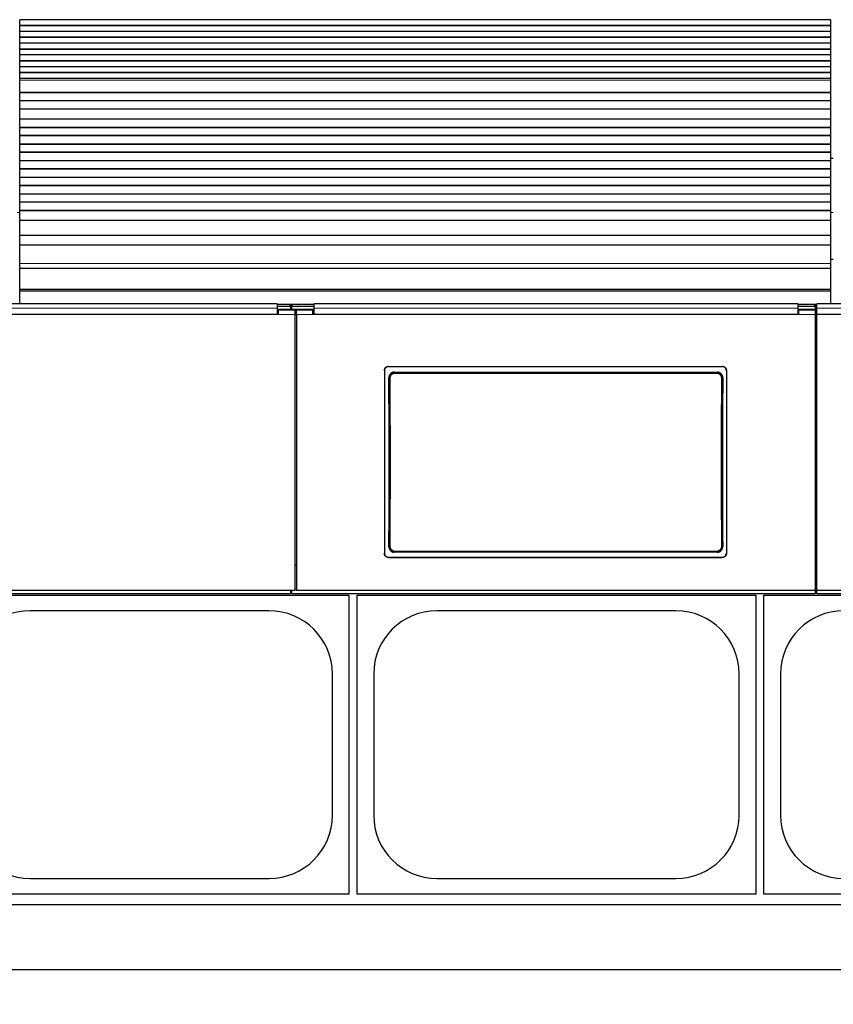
# Model space of a CAD drawing. Header units: inches. Extents: x 0 to 20790, y -12 to 14700.
# Tile 100 of 256: x 3606 to 4586, y 10734 to 11920. Entities that reach past the tile are written whole.
import ezdxf

# ---------------------------------------------------------------- set-up
doc = ezdxf.new("R2010")
doc.units = ezdxf.units.IN
doc.layers.add('1', color=7, linetype='Continuous', true_color=0xffffff)
doc.layers.add('254', color=7, linetype='Continuous', true_color=0xffffff)
doc.styles.add('latin_extended', font='simplex.shx')
doc.dimstyles.get("Standard").update_dxf_attribs({"dimtxt": 0.18, "dimasz": 0.18, "dimexe": 0.18, "dimexo": 0.0625, "dimgap": 0.09, "dimtad": 0, "dimtih": 1, "dimtoh": 1, "dimdec": 4, "dimzin": 0, "dimdsep": 46, "dimtxsty": 'Standard', "dimcen": 0.09, "dimadec": 0, "dimazin": 0, "dimtfac": 1, "dimtdec": 4, "dimtofl": 0, "dimtmove": 0, "dimatfit": 3, "dimfxl": 1, "dimtolj": 1, "dimtzin": 0, "dimarcsym": 0})

# ---------------------------------------------------------------- blocks, each defined once
blk = doc.blocks.new('_U4')
at = {"layer": '254', "color": 3, "linetype": 'Continuous', "lineweight": 13, "transparency": 16777216}
for p, q in [((7390.6, 11881.9), (7390.6, 8755.9)), ((703.1, 10033.9), (703.1, 8755.9)), ((825.6, 8790.9), (7268.1, 8790.9))]:
    blk.add_line(p, q, dxfattribs=at)
at = {"layer": '254', "color": 3, "transparency": 16777216}
for points in [[(825.6, 8811.4), (825.6, 8770.5), (703.1, 8790.9)], [(7268.1, 8770.5), (7268.1, 8811.4), (7390.6, 8790.9)]]:
    blk.add_solid(points, dxfattribs=at)
at = {"layer": 'Defpoints', "color": 0, "transparency": 16777216}
for p in [(7390.6, 11916.9), (703.1, 10068.9), (7390.6, 8790.9)]:
    blk.add_point(p, dxfattribs=at)
at = {"layer": '254', "color": 2, "lineweight": 13, "transparency": 16777216, "insert": (3831.1, 8974.7), "char_height": 122.5, "attachment_point": 1, "style": 'latin_extended'}
blk.add_mtext('\\A1;6687', dxfattribs=at)

msp = doc.modelspace()

# ---------------------------------------------------------------- linework, layer by layer
at = {"layer": '1', "color": 2, "linetype": 'Continuous', "lineweight": 25}
for p, q in [((3605.634, 11912.565), (3605.634, 11919.636)), ((4582.634, 11919.636), (3605.634, 11919.636)), ((3605.634, 11912.212), (3605.634, 11912.565)), ((4582.634, 11912.565), (3605.634, 11912.565)), ((4582.634, 11912.565), (4582.634, 11919.636)), ((4582.634, 11912.212), (4582.634, 11912.565)), ((3605.634, 11905.494), (3605.634, 11912.212)), ((4582.634, 11912.212), (3605.634, 11912.212)), ((3605.634, 11898.423), (3605.634, 11905.494)), ((4582.634, 11905.494), (3605.634, 11905.494)), ((4582.634, 11905.494), (4582.634, 11912.212)), ((4582.634, 11898.423), (4582.634, 11905.494)), ((4582.634, 11898.423), (3605.634, 11898.423)), ((3605.634, 11898.07), (3605.634, 11898.423)), ((3605.634, 11891.352), (3605.634, 11898.07)), ((4582.634, 11898.07), (3605.634, 11898.07)), ((3605.634, 11884.281), (3605.634, 11891.352)), ((4582.634, 11891.352), (3605.634, 11891.352)), ((4582.634, 11898.07), (4582.634, 11898.423)), ((4582.634, 11891.352), (4582.634, 11898.07)), ((4582.634, 11884.281), (4582.634, 11891.352)), ((3605.634, 11883.928), (3605.634, 11884.281)), ((4582.634, 11884.281), (3605.634, 11884.281)), ((3605.634, 11877.21), (3605.634, 11883.928)), ((4582.634, 11883.928), (3605.634, 11883.928)), ((3605.634, 11870.139), (3605.634, 11877.21)), ((4582.634, 11877.21), (3605.634, 11877.21)), ((4582.634, 11883.928), (4582.634, 11884.281)), ((4582.634, 11877.21), (4582.634, 11883.928)), ((4582.634, 11870.139), (4582.634, 11877.21)), ((3605.634, 11869.785), (3605.634, 11870.139)), ((4582.634, 11870.139), (3605.634, 11870.139)), ((3605.634, 11863.068), (3605.634, 11869.785)), ((4582.634, 11869.785), (3605.634, 11869.785)), ((4582.634, 11869.785), (4582.634, 11870.139)), ((4582.634, 11863.068), (4582.634, 11869.785)), ((3605.634, 11855.997), (3605.634, 11863.068)), ((4582.634, 11863.068), (3605.634, 11863.068)), ((3605.634, 11855.643), (3605.634, 11855.997)), ((4582.634, 11855.997), (3605.634, 11855.997)), ((3605.634, 11848.926), (3605.634, 11855.643)), ((4582.634, 11855.643), (3605.634, 11855.643)), ((4582.634, 11855.997), (4582.634, 11863.068)), ((4582.634, 11855.643), (4582.634, 11855.997)), ((4582.634, 11848.926), (4582.634, 11855.643)), ((3605.634, 11846.652), (3605.634, 11848.926)), ((4582.634, 11848.926), (3605.634, 11848.926)), ((3605.634, 11832.51), (3605.634, 11846.652)), ((4582.634, 11846.652), (4582.634, 11848.926)), ((4582.634, 11832.51), (4582.634, 11846.652)), ((3605.634, 11831.794), (3605.634, 11832.51)), ((3605.634, 11831.544), (3605.634, 11831.794)), ((4582.634, 11831.794), (3605.634, 11831.794)), ((3605.634, 11822.044), (3605.634, 11831.544)), ((4582.634, 11831.544), (3605.634, 11831.544)), ((4582.634, 11831.794), (4582.634, 11832.51)), ((4582.634, 11831.544), (4582.634, 11831.794)), ((4582.634, 11822.044), (4582.634, 11831.544)), ((3605.634, 11821.794), (3605.634, 11822.044)), ((4582.634, 11822.044), (3605.634, 11822.044)), ((3605.634, 11811.794), (3605.634, 11821.794)), ((4582.634, 11821.794), (3605.634, 11821.794)), ((4582.634, 11821.794), (4582.634, 11822.044)), ((4582.634, 11811.794), (4582.634, 11821.794)), ((3605.634, 11800.044), (3605.634, 11811.794)), ((4582.634, 11811.794), (3605.634, 11811.794)), ((4582.634, 11800.044), (4582.634, 11811.794)), ((3605.634, 11799.794), (3605.634, 11800.044)), ((4582.634, 11800.044), (3605.634, 11800.044)), ((3605.634, 11789.794), (3605.634, 11799.794)), ((4582.634, 11799.794), (3605.634, 11799.794)), ((4582.634, 11799.794), (4582.634, 11800.044)), ((4582.634, 11789.794), (4582.634, 11799.794)), ((3605.634, 11789.544), (3605.634, 11789.794)), ((4582.634, 11789.794), (3605.634, 11789.794)), ((4582.634, 11789.544), (3605.634, 11789.544)), ((3605.634, 11780.044), (3605.634, 11789.544)), ((4582.634, 11789.544), (4582.634, 11789.794)), ((4582.634, 11780.044), (4582.634, 11789.544)), ((3605.634, 11779.794), (3605.634, 11780.044)), ((4582.634, 11780.044), (3605.634, 11780.044)), ((3605.634, 11769.794), (3605.634, 11779.794)), ((4582.634, 11779.794), (3605.634, 11779.794)), ((4582.634, 11779.794), (4582.634, 11780.044)), ((4582.634, 11769.794), (4582.634, 11779.794)), ((3605.634, 11769.544), (3605.634, 11769.794)), ((4582.634, 11769.794), (3605.634, 11769.794)), ((3605.634, 11760.044), (3605.634, 11769.544)), ((4582.634, 11769.544), (3605.634, 11769.544)), ((3605.634, 11759.794), (3605.634, 11760.044)), ((4582.634, 11760.044), (3605.634, 11760.044)), ((3605.634, 11749.794), (3605.634, 11759.794)), ((4582.634, 11759.794), (3605.634, 11759.794)), ((4582.634, 11769.544), (4582.634, 11769.794)), ((4582.634, 11760.044), (4582.634, 11769.544)), ((4582.634, 11759.794), (4582.634, 11760.044)), ((4582.634, 11749.794), (4582.634, 11759.794)), ((3605.634, 11749.544), (3605.634, 11749.794)), ((4582.634, 11749.794), (3605.634, 11749.794)), ((3605.634, 11740.044), (3605.634, 11749.544)), ((4582.634, 11749.544), (3605.634, 11749.544)), ((4582.633, 11752.942), (4585.63, 11752.942)), ((4582.633, 11752.942), (4585.63, 11752.942)), ((4582.634, 11749.544), (4582.634, 11749.794)), ((4582.634, 11740.044), (4582.634, 11749.544)), ((3605.634, 11739.794), (3605.634, 11740.044)), ((4582.634, 11740.044), (3605.634, 11740.044)), ((4582.634, 11739.794), (3605.634, 11739.794)), ((3605.634, 11729.794), (3605.634, 11739.794)), ((4582.634, 11739.794), (4582.634, 11740.044)), ((4582.634, 11729.794), (4582.634, 11739.794)), ((3605.634, 11729.544), (3605.634, 11729.794)), ((4582.634, 11729.794), (3605.634, 11729.794)), ((3605.634, 11720.044), (3605.634, 11729.544)), ((4582.634, 11729.544), (3605.634, 11729.544)), ((4582.634, 11729.544), (4582.634, 11729.794)), ((4582.634, 11720.044), (4582.634, 11729.544)), ((3605.634, 11719.794), (3605.634, 11720.044)), ((4582.634, 11720.044), (3605.634, 11720.044)), ((3605.634, 11709.794), (3605.634, 11719.794)), ((4582.634, 11719.794), (3605.634, 11719.794)), ((4582.634, 11719.794), (4582.634, 11720.044)), ((4582.634, 11709.794), (4582.634, 11719.794)), ((3605.634, 11709.544), (3605.634, 11709.794)), ((4582.634, 11709.794), (3605.634, 11709.794)), ((3605.634, 11700.044), (3605.634, 11709.544)), ((4582.634, 11709.544), (3605.634, 11709.544)), ((3605.634, 11699.794), (3605.634, 11700.044)), ((4582.634, 11700.044), (3605.634, 11700.044)), ((3605.634, 11689.794), (3605.634, 11699.794)), ((4582.634, 11699.794), (3605.634, 11699.794)), ((4582.634, 11709.544), (4582.634, 11709.794)), ((4582.634, 11700.044), (4582.634, 11709.544)), ((4582.634, 11699.794), (4582.634, 11700.044)), ((4582.634, 11689.794), (4582.634, 11699.794)), ((3605.634, 11689.544), (3605.634, 11689.794)), ((4582.634, 11689.794), (3605.634, 11689.794)), ((3605.634, 11677.811), (3605.634, 11689.544)), ((4582.634, 11689.544), (3605.634, 11689.544)), ((4582.634, 11689.544), (4582.634, 11689.794)), ((4582.634, 11677.811), (4582.634, 11689.544)), ((3605.634, 11659.999), (3605.634, 11677.811)), ((4582.634, 11677.811), (3605.634, 11677.811)), ((4582.634, 11659.999), (4582.634, 11677.811)), ((3605.634, 11648.039), (3605.634, 11659.999)), ((4582.634, 11659.999), (3605.634, 11659.999)), ((4582.634, 11648.039), (4582.634, 11659.999)), ((3605.634, 11626.176), (3605.634, 11648.039)), ((4582.634, 11648.039), (3605.634, 11648.039)), ((4582.634, 11626.176), (4582.634, 11648.039)), ((4585.633, 11630.942), (4582.63, 11630.942)), ((3605.634, 11620.456), (3605.634, 11626.176)), ((3605.634, 11594.914), (3605.634, 11620.456)), ((3605.634, 11620.456), (4582.634, 11620.456)), ((4582.634, 11620.456), (4582.634, 11626.176)), ((4582.634, 11594.914), (4582.634, 11620.456)), ((3605.634, 11592.649), (3605.634, 11594.914)), ((4582.634, 11594.914), (3605.634, 11594.914)), ((3605.634, 11577.708), (3605.634, 11592.649)), ((4582.634, 11592.649), (3605.634, 11592.649)), ((4582.634, 11592.649), (4582.634, 11594.914)), ((4582.634, 11577.708), (4582.634, 11592.649)), ((3915.884, 11577.708), (3332.884, 11577.708)), ((3931.884, 11570.602), (3915.868, 11570.602)), ((3915.884, 11577.708), (3915.884, 11572.335)), ((3930.884, 11576.904), (3915.884, 11576.904)), ((3930.884, 11574.306), (3915.884, 11574.306)), ((3915.884, 11572.335), (3915.884, 11564.822)), ((3936.884, 11569.896), (3916.884, 11569.896)), ((3916.884, 11569.896), (3916.884, 11564.817)), ((3933.28, 11576.798), (3931.509, 11576.798)), ((3931.884, 11576.404), (3931.884, 11573.806)), ((3931.884, 11573.806), (3931.884, 11570.602)), ((3932.884, 11570.602), (3931.884, 11570.602)), ((3932.898, 11575.05), (3931.891, 11575.05)), ((3932.884, 11573.806), (3932.884, 11576.404)), ((3932.884, 11573.806), (3932.884, 11570.602)), ((3959.887, 11570.602), (3932.884, 11570.602)), ((3959.884, 11576.904), (3933.884, 11576.904)), ((3959.884, 11574.306), (3933.884, 11574.306)), ((3936.884, 11569.896), (3936.884, 11564.817)), ((3958.884, 11569.896), (3938.884, 11569.896)), ((3938.884, 11564.817), (3938.884, 11569.896)), ((3958.884, 11564.817), (3958.884, 11569.896)), ((4542.884, 11577.708), (3959.884, 11577.708)), ((3959.884, 11577.708), (3959.884, 11572.335)), ((3959.884, 11572.335), (3959.884, 11564.822)), ((4563.834, 11570.602), (4542.874, 11570.602)), ((4542.884, 11577.708), (4542.884, 11572.335)), ((4562.884, 11576.904), (4542.884, 11576.904)), ((4562.884, 11574.306), (4542.884, 11574.306)), ((4542.884, 11572.335), (4542.884, 11564.822)), ((4563.884, 11569.896), (4543.884, 11569.896)), ((4543.884, 11569.896), (4543.884, 11564.817)), ((4565.826, 11576.798), (4563.491, 11576.798)), ((4563.834, 11569.896), (4563.834, 11570.602)), ((4565.826, 11575.05), (4563.872, 11575.05)), ((4563.884, 11576.404), (4563.884, 11573.806)), ((4563.884, 11573.806), (4563.884, 11569.896)), ((4563.884, 11569.896), (4563.884, 11564.817)), ((4895.884, 11577.708), (4565.834, 11577.708)), ((4565.834, 11572.335), (4565.834, 11577.708)), ((4565.834, 11564.822), (4565.834, 11572.335)), ((3916.884, 11564.817), (3331.884, 11564.817)), ((3915.884, 11564.822), (3332.884, 11564.822)), ((3916.884, 11566.896), (3915.884, 11566.896)), ((3938.884, 11566.896), (3936.884, 11566.896)), ((3936.884, 11564.817), (3936.884, 11232.447)), ((3938.884, 11564.817), (3938.884, 11232.447)), ((3959.884, 11566.896), (3958.884, 11566.896)), ((4543.884, 11564.817), (3958.884, 11564.817)), ((4542.884, 11564.822), (3959.884, 11564.822)), ((4543.884, 11566.896), (4542.884, 11566.896)), ((4563.884, 11564.817), (4563.884, 11232.447)), ((4895.884, 11564.822), (4565.834, 11564.822)), ((4565.834, 11232.447), (4565.834, 11564.817)), ((4896.884, 11564.817), (4565.834, 11564.817)), ((4049.884, 11502.314), (4451.884, 11502.314)), ((4049.884, 11502.009), (4451.884, 11502.009)), ((4044.884, 11497.339), (4044.884, 11277.265)), ((4056.798, 11495.251), (4445.97, 11495.251)), ((4456.884, 11497.339), (4456.884, 11277.265)), ((4565.809, 11473.941), (4563.859, 11473.941)), ((4565.809, 11348.941), (4563.859, 11348.941)), ((4049.884, 11272.554), (4451.884, 11272.554)), ((4049.884, 11272.285), (4451.884, 11272.285)), ((4445.907, 11278.597), (4056.861, 11278.597)), ((3938.884, 11262.844), (3936.884, 11262.844)), ((2681.884, 11228.86), (3931.884, 11228.86)), ((3936.884, 11232.447), (3311.884, 11232.447)), ((3522.134, 11226.942), (4002.134, 11226.942)), ((3931.884, 11232.447), (3931.884, 11228.86)), ((3931.884, 11231.86), (3932.884, 11231.86)), ((3932.884, 11232.447), (3932.884, 11228.86)), ((3932.884, 11228.86), (4563.884, 11228.86)), ((4563.884, 11232.447), (3938.884, 11232.447)), ((4002.134, 11226.942), (4002.134, 10866.942)), ((4012.134, 10866.942), (4012.134, 11226.942)), ((4012.134, 11226.942), (4492.134, 11226.942)), ((4492.134, 11226.942), (4492.134, 10866.942)), ((4502.134, 11226.942), (4982.134, 11226.942)), ((4502.134, 10866.942), (4502.134, 11226.942)), ((4563.884, 11232.447), (4563.884, 11228.86)), ((4565.834, 11228.86), (4565.834, 11232.447)), ((4916.884, 11232.447), (4565.834, 11232.447)), ((4565.834, 11228.86), (4911.884, 11228.86)), ((3906.134, 11208.042), (3618.134, 11208.042)), ((4396.134, 11208.042), (4108.134, 11208.042)), ((3982.234, 10961.942), (3982.234, 11131.942)), ((4032.034, 11131.942), (4032.034, 10961.942)), ((4472.234, 10961.942), (4472.234, 11131.942)), ((4522.034, 11131.942), (4522.034, 10961.942)), ((3618.134, 10885.842), (3906.134, 10885.842)), ((4108.134, 10885.842), (4396.134, 10885.842)), ((4002.134, 10866.942), (3522.134, 10866.942)), ((4492.134, 10866.942), (4012.134, 10866.942)), ((4982.134, 10866.942), (4502.134, 10866.942)), ((5567.134, 10853.941), (1534.664, 10853.941)), ((5567.134, 10775.999), (1646.659, 10775.999))]:
    msp.add_line(p, q, dxfattribs=at)
at = {"layer": '1', "color": 110, "linetype": 'Continuous', "lineweight": 13}
for p, q in [((4582.634, 11846.652), (3605.634, 11846.652)), ((4582.634, 11832.51), (3605.634, 11832.51)), ((3605.636, 11687.392), (3602.634, 11687.392)), ((4585.636, 11687.392), (4582.634, 11687.392)), ((4582.634, 11626.176), (3605.634, 11626.176)), ((3930.884, 11574.306), (3930.884, 11576.904)), ((3933.884, 11576.904), (3933.884, 11574.306)), ((4562.884, 11574.306), (4562.884, 11576.904)), ((3936.884, 11564.817), (3916.884, 11564.817)), ((3958.884, 11564.817), (3938.884, 11564.817)), ((4563.884, 11564.817), (4543.884, 11564.817)), ((4049.884, 11502.314), (4049.884, 11502.009)), ((4451.884, 11502.009), (4451.884, 11502.314)), ((4050.89, 11488.177), (4050.339, 11488.728)), ((4056.798, 11495.251), (4057.356, 11494.693)), ((4057.356, 11494.693), (4445.412, 11494.693)), ((4057.356, 11494.693), (4057.356, 11493.783)), ((4445.412, 11493.783), (4057.356, 11493.783)), ((4445.412, 11494.693), (4445.97, 11495.251)), ((4445.412, 11494.693), (4445.412, 11493.783)), ((4452.429, 11488.728), (4451.878, 11488.177)), ((4050.398, 11285.116), (4050.89, 11285.608)), ((4451.878, 11285.608), (4452.37, 11285.116)), ((4049.884, 11272.554), (4049.884, 11272.285)), ((4057.356, 11279.092), (4056.861, 11278.597)), ((4057.356, 11280.001), (4445.412, 11280.001)), ((4057.356, 11279.092), (4057.356, 11280.001)), ((4445.412, 11279.092), (4057.356, 11279.092)), ((4445.412, 11280.001), (4445.412, 11279.092)), ((4445.907, 11278.597), (4445.412, 11279.092)), ((4451.884, 11272.285), (4451.884, 11272.554)), ((3938.888, 11234.129), (3936.887, 11234.129))]:
    msp.add_line(p, q, dxfattribs=at)
at = {"layer": '1', "color": 2, "linetype": 'Continuous', "lineweight": 25}
for centre, start, end in [((3618.134, 11131.942), 90, 180), ((3906.134, 11131.942), 0, 90), ((4108.134, 11131.942), 90, 180), ((4396.134, 11131.942), 0, 90), ((4598.134, 11131.942), 90, 180), ((3618.134, 10961.942), 180, 270), ((3906.134, 10961.942), 270, 0), ((4108.134, 10961.942), 180, 270), ((4396.134, 10961.942), 270, 0), ((4598.134, 10961.942), 180, 270)]:
    msp.add_arc(centre, 76.1, start, end, dxfattribs=at)
for centre, major_axis, ratio, start_param, end_param in [((3930.884, 11576.404), (-1, 0), 0.5, 3.14159265, 4.71238898), ((3930.884, 11573.806), (1, 0), 0.5, 0, 1.57079633), ((3933.884, 11576.404), (-1, 0), 0.5, 4.71238898, 6.28318531), ((3933.884, 11573.806), (1, 0), 0.5, 1.57079633, 3.14159265), ((4562.884, 11576.404), (-1, 0), 0.5, 3.14159265, 4.71238898), ((4562.884, 11573.806), (1, 0), 0.5, 0, 1.57079633), ((3987.707, 11380.282), (0, 1200), 0.05240778, 4.63300086, 4.80288434), ((4515.061, 11380.282), (0, 1200), 0.05240778, 1.48030098, 1.65018446)]:
    msp.add_ellipse(centre, major_axis=major_axis, ratio=ratio, start_param=start_param, end_param=end_param, dxfattribs=at)
at = {"layer": '1', "color": 110, "linetype": 'Continuous', "lineweight": 13}
for centre, major_axis, ratio, start_param, end_param in [((4051.888, 11488.177), (1, 0.004), 0.08447327, 1.57042101, 3.08904478), ((3988.277, 11386.892), (0, 1199), 0.05240778, 4.6278141, 4.79696387), ((3989.276, 11386.892), (0, 1200), 0.05236411, 4.6278141, 4.79696387), ((4513.492, 11386.892), (0, 1200), 0.05236411, 1.48622144, 1.65537122), ((4450.879, 11488.177), (-1, 0.004), 0.08447327, 3.19414052, 4.71276429), ((4514.49, 11386.892), (0, 1199), 0.05240778, 1.48622144, 1.65537122), ((4051.888, 11285.608), (1, -0.004), 0.08447327, 3.19414052, 4.71276429), ((4450.879, 11285.608), (1, 0.004), 0.08447327, 4.71201367, 6.23063744)]:
    msp.add_ellipse(centre, major_axis=major_axis, ratio=ratio, start_param=start_param, end_param=end_param, dxfattribs=at)
for points, degree in [([(3915.884, 11572.335), (3332.884, 11572.335)], 1), ([(4542.884, 11572.335), (3959.884, 11572.335)], 1), ([(4895.884, 11572.335), (4565.834, 11572.335)], 1), ([(3936.884, 11564.352), (3937.551, 11564.352), (3938.217, 11564.352), (3938.884, 11564.352)], 3)]:
    msp.add_open_spline(points, degree=degree, dxfattribs=at)
at = {"layer": '1', "color": 2, "linetype": 'Continuous', "lineweight": 25}
for points, knots in [([(4044.884, 11497.339), (4044.884, 11497.503), (4044.892, 11497.666), (4044.924, 11497.989), (4044.972, 11498.309), (4045.051, 11498.624), (4045.11, 11498.82), (4045.123, 11498.859), (4045.148, 11498.936), (4045.162, 11498.975), (4045.204, 11499.091), (4045.233, 11499.167), (4045.327, 11499.393), (4045.467, 11499.687), (4045.634, 11499.965), (4045.77, 11500.167), (4045.817, 11500.234), (4045.89, 11500.332), (4045.915, 11500.365), (4045.966, 11500.43), (4045.991, 11500.462), (4046.122, 11500.62), (4046.232, 11500.741), (4046.462, 11500.97), (4046.703, 11501.188), (4046.965, 11501.382), (4047.136, 11501.495), (4047.171, 11501.518), (4047.24, 11501.562), (4047.275, 11501.583), (4047.381, 11501.647), (4047.452, 11501.687), (4047.669, 11501.802), (4047.963, 11501.941), (4048.27, 11502.05), (4048.504, 11502.121), (4048.583, 11502.143), (4048.743, 11502.183), (4048.823, 11502.201), (4049.066, 11502.249), (4049.39, 11502.298), (4049.719, 11502.314), (4049.884, 11502.314)], [0, 0, 0, 0, 0.0625, 0.0625, 0.125, 0.1875, 0.1875, 0.203125, 0.203125, 0.21875, 0.21875, 0.25, 0.25, 0.3125, 0.375, 0.375, 0.40625, 0.40625, 0.421875, 0.421875, 0.4375, 0.4375, 0.5, 0.5, 0.5625, 0.625, 0.625, 0.640625, 0.640625, 0.65625, 0.65625, 0.6875, 0.6875, 0.75, 0.8125, 0.8125, 0.84375, 0.84375, 0.875, 0.875, 0.9375, 1, 1, 1, 1]), ([(4049.884, 11502.009), (4049.719, 11502.009), (4049.555, 11502.001), (4049.23, 11501.969), (4048.908, 11501.922), (4048.592, 11501.843), (4048.396, 11501.784), (4048.356, 11501.772), (4048.278, 11501.746), (4048.239, 11501.733), (4048.123, 11501.691), (4048.046, 11501.662), (4047.819, 11501.568), (4047.524, 11501.43), (4047.245, 11501.263), (4047.041, 11501.128), (4046.941, 11501.058), (4046.843, 11500.984), (4046.778, 11500.933), (4046.745, 11500.908), (4046.586, 11500.778), (4046.465, 11500.668), (4046.234, 11500.439), (4046.016, 11500.199), (4045.821, 11499.938), (4045.706, 11499.769), (4045.684, 11499.734), (4045.64, 11499.665), (4045.618, 11499.63), (4045.555, 11499.525), (4045.514, 11499.454), (4045.398, 11499.239), (4045.259, 11498.945), (4045.149, 11498.64), (4045.077, 11498.407), (4045.055, 11498.328), (4045.015, 11498.17), (4044.997, 11498.089), (4044.948, 11497.848), (4044.9, 11497.525), (4044.884, 11497.198), (4044.884, 11497.034)], [0, 0, 0, 0, 0.0625, 0.0625, 0.125, 0.1875, 0.1875, 0.203125, 0.203125, 0.21875, 0.21875, 0.25, 0.25, 0.3125, 0.375, 0.375, 0.40625, 0.421875, 0.421875, 0.4375, 0.4375, 0.5, 0.5, 0.5625, 0.625, 0.625, 0.640625, 0.640625, 0.65625, 0.65625, 0.6875, 0.6875, 0.75, 0.8125, 0.8125, 0.84375, 0.84375, 0.875, 0.875, 0.9375, 1, 1, 1, 1]), ([(4451.884, 11502.314), (4452.049, 11502.314), (4452.213, 11502.306), (4452.537, 11502.274), (4452.859, 11502.226), (4453.176, 11502.148), (4453.372, 11502.088), (4453.411, 11502.076), (4453.489, 11502.05), (4453.529, 11502.037), (4453.645, 11501.996), (4453.722, 11501.966), (4453.949, 11501.873), (4454.243, 11501.734), (4454.523, 11501.568), (4454.727, 11501.432), (4454.827, 11501.362), (4454.925, 11501.288), (4454.99, 11501.238), (4455.022, 11501.212), (4455.182, 11501.082), (4455.303, 11500.973), (4455.533, 11500.743), (4455.752, 11500.504), (4455.947, 11500.243), (4456.061, 11500.073), (4456.084, 11500.039), (4456.128, 11499.969), (4456.15, 11499.934), (4456.213, 11499.829), (4456.254, 11499.758), (4456.369, 11499.543), (4456.509, 11499.25), (4456.619, 11498.945), (4456.691, 11498.711), (4456.712, 11498.633), (4456.753, 11498.474), (4456.771, 11498.394), (4456.819, 11498.153), (4456.868, 11497.83), (4456.884, 11497.503), (4456.884, 11497.339)], [0, 0, 0, 0, 0.0625, 0.0625, 0.125, 0.1875, 0.1875, 0.203125, 0.203125, 0.21875, 0.21875, 0.25, 0.25, 0.3125, 0.375, 0.375, 0.40625, 0.421875, 0.421875, 0.4375, 0.4375, 0.5, 0.5, 0.5625, 0.625, 0.625, 0.640625, 0.640625, 0.65625, 0.65625, 0.6875, 0.6875, 0.75, 0.8125, 0.8125, 0.84375, 0.84375, 0.875, 0.875, 0.9375, 1, 1, 1, 1]), ([(4456.884, 11497.034), (4456.884, 11497.198), (4456.876, 11497.361), (4456.844, 11497.684), (4456.796, 11498.005), (4456.717, 11498.32), (4456.657, 11498.515), (4456.645, 11498.554), (4456.619, 11498.632), (4456.606, 11498.671), (4456.564, 11498.787), (4456.535, 11498.863), (4456.441, 11499.089), (4456.301, 11499.382), (4456.134, 11499.66), (4455.998, 11499.863), (4455.951, 11499.93), (4455.878, 11500.028), (4455.853, 11500.061), (4455.802, 11500.125), (4455.776, 11500.157), (4455.646, 11500.316), (4455.536, 11500.436), (4455.305, 11500.666), (4455.064, 11500.884), (4454.802, 11501.077), (4454.632, 11501.191), (4454.597, 11501.214), (4454.528, 11501.257), (4454.492, 11501.279), (4454.387, 11501.342), (4454.315, 11501.382), (4454.099, 11501.498), (4453.804, 11501.636), (4453.498, 11501.746), (4453.263, 11501.817), (4453.184, 11501.839), (4453.025, 11501.879), (4452.944, 11501.897), (4452.702, 11501.945), (4452.377, 11501.993), (4452.049, 11502.009), (4451.884, 11502.009)], [0, 0, 0, 0, 0.0625, 0.0625, 0.125, 0.1875, 0.1875, 0.203125, 0.203125, 0.21875, 0.21875, 0.25, 0.25, 0.3125, 0.375, 0.375, 0.40625, 0.40625, 0.421875, 0.421875, 0.4375, 0.4375, 0.5, 0.5, 0.5625, 0.625, 0.625, 0.640625, 0.640625, 0.65625, 0.65625, 0.6875, 0.6875, 0.75, 0.8125, 0.8125, 0.84375, 0.84375, 0.875, 0.875, 0.9375, 1, 1, 1, 1]), ([(4056.798, 11495.251), (4056.583, 11495.251), (4056.37, 11495.24), (4055.947, 11495.198), (4055.737, 11495.167), (4055.321, 11495.084), (4055.115, 11495.032), (4054.86, 11494.954), (4054.809, 11494.938), (4054.707, 11494.904), (4054.656, 11494.886), (4054.505, 11494.831), (4054.406, 11494.793), (4054.111, 11494.669), (4053.728, 11494.486), (4053.366, 11494.267), (4053.101, 11494.089), (4053.015, 11494.027), (4052.887, 11493.931), (4052.844, 11493.898), (4052.76, 11493.832), (4052.718, 11493.798), (4052.513, 11493.627), (4052.356, 11493.483), (4052.059, 11493.182), (4051.918, 11493.024), (4051.652, 11492.695), (4051.526, 11492.523), (4051.38, 11492.3), (4051.351, 11492.255), (4051.294, 11492.164), (4051.211, 11492.027), (4051.134, 11491.888), (4050.986, 11491.606), (4050.808, 11491.223), (4050.668, 11490.823), (4050.578, 11490.518), (4050.55, 11490.415), (4050.512, 11490.259), (4050.5, 11490.207), (4050.477, 11490.103), (4050.467, 11490.051), (4050.416, 11489.789), (4050.356, 11489.368), (4050.338, 11488.942), (4050.339, 11488.728)], [0, 0, 0, 0, 0.0625, 0.0625, 0.125, 0.125, 0.1875, 0.1875, 0.203125, 0.203125, 0.21875, 0.21875, 0.25, 0.25, 0.3125, 0.375, 0.375, 0.40625, 0.40625, 0.421875, 0.421875, 0.4375, 0.4375, 0.5, 0.5, 0.5625, 0.5625, 0.625, 0.625, 0.640625, 0.640625, 0.65625, 0.6875, 0.6875, 0.75, 0.8125, 0.8125, 0.84375, 0.84375, 0.859375, 0.859375, 0.875, 0.875, 0.9375, 1, 1, 1, 1]), ([(4451.878, 11488.177), (4451.879, 11488.391), (4451.859, 11488.817), (4451.798, 11489.24), (4451.747, 11489.502), (4451.736, 11489.555), (4451.713, 11489.659), (4451.677, 11489.815), (4451.635, 11489.969), (4451.544, 11490.274), (4451.403, 11490.672), (4451.224, 11491.056), (4451.075, 11491.339), (4451.023, 11491.432), (4450.941, 11491.57), (4450.914, 11491.616), (4450.857, 11491.706), (4450.828, 11491.751), (4450.681, 11491.973), (4450.43, 11492.315), (4450.148, 11492.63), (4449.924, 11492.856), (4449.847, 11492.929), (4449.729, 11493.037), (4449.689, 11493.073), (4449.609, 11493.143), (4449.568, 11493.177), (4449.361, 11493.348), (4449.191, 11493.476), (4448.839, 11493.712), (4448.658, 11493.821), (4448.285, 11494.022), (4448.093, 11494.114), (4447.847, 11494.216), (4447.797, 11494.236), (4447.698, 11494.275), (4447.647, 11494.294), (4447.496, 11494.348), (4447.395, 11494.382), (4447.09, 11494.475), (4446.679, 11494.578), (4446.261, 11494.64), (4445.84, 11494.682), (4445.627, 11494.693), (4445.412, 11494.693)], [0, 0, 0, 0, 0.0625, 0.125, 0.125, 0.140625, 0.140625, 0.15625, 0.1875, 0.1875, 0.25, 0.3125, 0.3125, 0.34375, 0.34375, 0.359375, 0.359375, 0.375, 0.375, 0.4375, 0.5, 0.5, 0.53125, 0.53125, 0.546875, 0.546875, 0.5625, 0.5625, 0.625, 0.625, 0.6875, 0.6875, 0.75, 0.75, 0.765625, 0.765625, 0.78125, 0.78125, 0.8125, 0.8125, 0.875, 0.9375, 0.9375, 1, 1, 1, 1]), ([(4452.429, 11488.728), (4452.43, 11488.942), (4452.421, 11489.154), (4452.382, 11489.576), (4452.352, 11489.785), (4452.273, 11490.199), (4452.223, 11490.405), (4452.148, 11490.66), (4452.132, 11490.711), (4452.1, 11490.813), (4452.083, 11490.863), (4452.03, 11491.015), (4451.992, 11491.115), (4451.872, 11491.41), (4451.695, 11491.795), (4451.481, 11492.159), (4451.307, 11492.425), (4451.246, 11492.512), (4451.152, 11492.641), (4451.12, 11492.684), (4451.055, 11492.769), (4451.022, 11492.811), (4450.854, 11493.019), (4450.712, 11493.178), (4450.415, 11493.48), (4450.259, 11493.623), (4449.934, 11493.894), (4449.765, 11494.022), (4449.544, 11494.171), (4449.499, 11494.201), (4449.409, 11494.259), (4449.363, 11494.287), (4449.226, 11494.371), (4449.133, 11494.424), (4448.852, 11494.576), (4448.47, 11494.759), (4448.071, 11494.903), (4447.766, 11494.997), (4447.664, 11495.026), (4447.508, 11495.066), (4447.456, 11495.078), (4447.351, 11495.102), (4447.299, 11495.113), (4447.036, 11495.166), (4446.613, 11495.23), (4446.185, 11495.251), (4445.97, 11495.251)], [0, 0, 0, 0, 0.0625, 0.0625, 0.125, 0.125, 0.1875, 0.1875, 0.203125, 0.203125, 0.21875, 0.21875, 0.25, 0.25, 0.3125, 0.375, 0.375, 0.40625, 0.40625, 0.421875, 0.421875, 0.4375, 0.4375, 0.5, 0.5, 0.5625, 0.5625, 0.625, 0.625, 0.640625, 0.640625, 0.65625, 0.65625, 0.6875, 0.6875, 0.75, 0.8125, 0.8125, 0.84375, 0.84375, 0.859375, 0.859375, 0.875, 0.875, 0.9375, 1, 1, 1, 1]), ([(4050.398, 11285.116), (4050.397, 11284.902), (4050.407, 11284.689), (4050.446, 11284.268), (4050.476, 11284.059), (4050.555, 11283.644), (4050.605, 11283.438), (4050.681, 11283.183), (4050.696, 11283.132), (4050.729, 11283.031), (4050.746, 11282.98), (4050.799, 11282.828), (4050.837, 11282.729), (4050.957, 11282.433), (4051.135, 11282.049), (4051.35, 11281.685), (4051.524, 11281.419), (4051.585, 11281.332), (4051.679, 11281.203), (4051.711, 11281.16), (4051.776, 11281.075), (4051.809, 11281.033), (4051.977, 11280.825), (4052.119, 11280.666), (4052.417, 11280.365), (4052.572, 11280.222), (4052.898, 11279.951), (4053.067, 11279.824), (4053.288, 11279.674), (4053.333, 11279.645), (4053.423, 11279.587), (4053.469, 11279.559), (4053.606, 11279.475), (4053.699, 11279.422), (4053.98, 11279.271), (4054.362, 11279.088), (4054.761, 11278.943), (4055.066, 11278.85), (4055.168, 11278.821), (4055.324, 11278.782), (4055.376, 11278.769), (4055.48, 11278.745), (4055.533, 11278.734), (4055.796, 11278.681), (4056.219, 11278.618), (4056.646, 11278.597), (4056.861, 11278.597)], [0, 0, 0, 0, 0.0625, 0.0625, 0.125, 0.125, 0.1875, 0.1875, 0.203125, 0.203125, 0.21875, 0.21875, 0.25, 0.25, 0.3125, 0.375, 0.375, 0.40625, 0.40625, 0.421875, 0.421875, 0.4375, 0.4375, 0.5, 0.5, 0.5625, 0.5625, 0.625, 0.625, 0.640625, 0.640625, 0.65625, 0.65625, 0.6875, 0.6875, 0.75, 0.8125, 0.8125, 0.84375, 0.84375, 0.859375, 0.859375, 0.875, 0.875, 0.9375, 1, 1, 1, 1]), ([(4050.89, 11285.608), (4050.889, 11285.394), (4050.909, 11284.967), (4050.969, 11284.545), (4051.021, 11284.282), (4051.031, 11284.23), (4051.054, 11284.125), (4051.091, 11283.969), (4051.133, 11283.816), (4051.224, 11283.511), (4051.364, 11283.112), (4051.543, 11282.728), (4051.692, 11282.446), (4051.744, 11282.353), (4051.826, 11282.215), (4051.854, 11282.169), (4051.911, 11282.078), (4051.94, 11282.033), (4052.087, 11281.811), (4052.338, 11281.47), (4052.62, 11281.155), (4052.844, 11280.929), (4052.921, 11280.855), (4053.039, 11280.747), (4053.078, 11280.712), (4053.159, 11280.642), (4053.2, 11280.607), (4053.406, 11280.436), (4053.577, 11280.309), (4053.929, 11280.072), (4054.11, 11279.963), (4054.483, 11279.762), (4054.674, 11279.671), (4054.921, 11279.568), (4054.97, 11279.548), (4055.07, 11279.51), (4055.121, 11279.491), (4055.272, 11279.436), (4055.373, 11279.403), (4055.678, 11279.31), (4056.088, 11279.207), (4056.506, 11279.144), (4056.928, 11279.102), (4057.141, 11279.092), (4057.356, 11279.092)], [0, 0, 0, 0, 0.0625, 0.125, 0.125, 0.140625, 0.140625, 0.15625, 0.1875, 0.1875, 0.25, 0.3125, 0.3125, 0.34375, 0.34375, 0.359375, 0.359375, 0.375, 0.375, 0.4375, 0.5, 0.5, 0.53125, 0.53125, 0.546875, 0.546875, 0.5625, 0.5625, 0.625, 0.625, 0.6875, 0.6875, 0.75, 0.75, 0.765625, 0.765625, 0.78125, 0.78125, 0.8125, 0.8125, 0.875, 0.9375, 0.9375, 1, 1, 1, 1]), ([(4445.907, 11278.597), (4446.122, 11278.597), (4446.335, 11278.607), (4446.757, 11278.649), (4446.967, 11278.681), (4447.382, 11278.764), (4447.588, 11278.815), (4447.844, 11278.893), (4447.895, 11278.909), (4447.996, 11278.943), (4448.047, 11278.961), (4448.198, 11279.015), (4448.298, 11279.054), (4448.593, 11279.177), (4448.975, 11279.36), (4449.338, 11279.579), (4449.602, 11279.757), (4449.689, 11279.819), (4449.817, 11279.915), (4449.859, 11279.947), (4449.944, 11280.014), (4449.985, 11280.047), (4450.191, 11280.218), (4450.348, 11280.362), (4450.645, 11280.663), (4450.786, 11280.82), (4451.053, 11281.149), (4451.178, 11281.32), (4451.325, 11281.543), (4451.354, 11281.588), (4451.411, 11281.679), (4451.494, 11281.816), (4451.572, 11281.956), (4451.72, 11282.237), (4451.898, 11282.621), (4452.038, 11283.02), (4452.129, 11283.325), (4452.157, 11283.428), (4452.195, 11283.584), (4452.207, 11283.636), (4452.23, 11283.74), (4452.241, 11283.793), (4452.291, 11284.055), (4452.352, 11284.476), (4452.371, 11284.902), (4452.37, 11285.116)], [0, 0, 0, 0, 0.0625, 0.0625, 0.125, 0.125, 0.1875, 0.1875, 0.203125, 0.203125, 0.21875, 0.21875, 0.25, 0.25, 0.3125, 0.375, 0.375, 0.40625, 0.40625, 0.421875, 0.421875, 0.4375, 0.4375, 0.5, 0.5, 0.5625, 0.5625, 0.625, 0.625, 0.640625, 0.640625, 0.65625, 0.6875, 0.6875, 0.75, 0.8125, 0.8125, 0.84375, 0.84375, 0.859375, 0.859375, 0.875, 0.875, 0.9375, 1, 1, 1, 1]), ([(4044.884, 11277.535), (4044.884, 11277.37), (4044.892, 11277.207), (4044.924, 11276.884), (4044.972, 11276.563), (4045.051, 11276.247), (4045.11, 11276.052), (4045.123, 11276.013), (4045.148, 11275.935), (4045.162, 11275.896), (4045.204, 11275.78), (4045.233, 11275.704), (4045.327, 11275.478), (4045.467, 11275.184), (4045.634, 11274.906), (4045.77, 11274.703), (4045.817, 11274.636), (4045.89, 11274.538), (4045.915, 11274.505), (4045.966, 11274.44), (4045.991, 11274.408), (4046.122, 11274.25), (4046.232, 11274.129), (4046.462, 11273.899), (4046.703, 11273.681), (4046.965, 11273.487), (4047.136, 11273.373), (4047.171, 11273.351), (4047.24, 11273.307), (4047.275, 11273.285), (4047.381, 11273.222), (4047.452, 11273.182), (4047.669, 11273.066), (4047.963, 11272.927), (4048.27, 11272.818), (4048.504, 11272.747), (4048.583, 11272.725), (4048.743, 11272.685), (4048.823, 11272.667), (4049.066, 11272.618), (4049.39, 11272.57), (4049.719, 11272.554), (4049.884, 11272.554)], [0, 0, 0, 0, 0.0625, 0.0625, 0.125, 0.1875, 0.1875, 0.203125, 0.203125, 0.21875, 0.21875, 0.25, 0.25, 0.3125, 0.375, 0.375, 0.40625, 0.40625, 0.421875, 0.421875, 0.4375, 0.4375, 0.5, 0.5, 0.5625, 0.625, 0.625, 0.640625, 0.640625, 0.65625, 0.65625, 0.6875, 0.6875, 0.75, 0.8125, 0.8125, 0.84375, 0.84375, 0.875, 0.875, 0.9375, 1, 1, 1, 1]), ([(4049.884, 11272.285), (4049.719, 11272.285), (4049.555, 11272.293), (4049.23, 11272.325), (4048.908, 11272.372), (4048.592, 11272.451), (4048.396, 11272.51), (4048.356, 11272.523), (4048.278, 11272.548), (4048.239, 11272.562), (4048.123, 11272.603), (4048.046, 11272.633), (4047.819, 11272.726), (4047.524, 11272.865), (4047.245, 11273.032), (4047.041, 11273.167), (4046.941, 11273.237), (4046.843, 11273.312), (4046.778, 11273.362), (4046.745, 11273.388), (4046.586, 11273.518), (4046.465, 11273.627), (4046.234, 11273.857), (4046.016, 11274.097), (4045.821, 11274.358), (4045.706, 11274.528), (4045.684, 11274.562), (4045.64, 11274.632), (4045.618, 11274.667), (4045.555, 11274.772), (4045.514, 11274.843), (4045.398, 11275.059), (4045.259, 11275.352), (4045.149, 11275.658), (4045.077, 11275.891), (4045.055, 11275.97), (4045.015, 11276.129), (4044.997, 11276.209), (4044.948, 11276.45), (4044.9, 11276.774), (4044.884, 11277.101), (4044.884, 11277.265)], [0, 0, 0, 0, 0.0625, 0.0625, 0.125, 0.1875, 0.1875, 0.203125, 0.203125, 0.21875, 0.21875, 0.25, 0.25, 0.3125, 0.375, 0.375, 0.40625, 0.421875, 0.421875, 0.4375, 0.4375, 0.5, 0.5, 0.5625, 0.625, 0.625, 0.640625, 0.640625, 0.65625, 0.65625, 0.6875, 0.6875, 0.75, 0.8125, 0.8125, 0.84375, 0.84375, 0.875, 0.875, 0.9375, 1, 1, 1, 1]), ([(4451.884, 11272.554), (4452.049, 11272.554), (4452.213, 11272.562), (4452.537, 11272.594), (4452.859, 11272.642), (4453.176, 11272.72), (4453.372, 11272.78), (4453.411, 11272.792), (4453.489, 11272.818), (4453.529, 11272.831), (4453.645, 11272.872), (4453.722, 11272.902), (4453.949, 11272.995), (4454.243, 11273.134), (4454.523, 11273.301), (4454.727, 11273.436), (4454.827, 11273.507), (4454.925, 11273.581), (4454.99, 11273.631), (4455.022, 11273.657), (4455.182, 11273.787), (4455.303, 11273.897), (4455.533, 11274.126), (4455.752, 11274.366), (4455.947, 11274.627), (4456.061, 11274.797), (4456.084, 11274.832), (4456.128, 11274.901), (4456.15, 11274.936), (4456.213, 11275.041), (4456.254, 11275.113), (4456.369, 11275.328), (4456.509, 11275.621), (4456.619, 11275.927), (4456.691, 11276.16), (4456.712, 11276.239), (4456.753, 11276.398), (4456.771, 11276.478), (4456.819, 11276.72), (4456.868, 11277.043), (4456.884, 11277.37), (4456.884, 11277.535)], [0, 0, 0, 0, 0.0625, 0.0625, 0.125, 0.1875, 0.1875, 0.203125, 0.203125, 0.21875, 0.21875, 0.25, 0.25, 0.3125, 0.375, 0.375, 0.40625, 0.421875, 0.421875, 0.4375, 0.4375, 0.5, 0.5, 0.5625, 0.625, 0.625, 0.640625, 0.640625, 0.65625, 0.65625, 0.6875, 0.6875, 0.75, 0.8125, 0.8125, 0.84375, 0.84375, 0.875, 0.875, 0.9375, 1, 1, 1, 1]), ([(4456.884, 11277.265), (4456.884, 11277.101), (4456.876, 11276.938), (4456.844, 11276.614), (4456.796, 11276.294), (4456.717, 11275.978), (4456.657, 11275.783), (4456.645, 11275.744), (4456.619, 11275.666), (4456.606, 11275.627), (4456.564, 11275.511), (4456.535, 11275.435), (4456.441, 11275.208), (4456.301, 11274.915), (4456.134, 11274.636), (4455.998, 11274.434), (4455.951, 11274.367), (4455.878, 11274.268), (4455.853, 11274.236), (4455.802, 11274.171), (4455.776, 11274.139), (4455.646, 11273.98), (4455.536, 11273.859), (4455.305, 11273.63), (4455.064, 11273.412), (4454.802, 11273.218), (4454.632, 11273.104), (4454.597, 11273.082), (4454.528, 11273.038), (4454.492, 11273.016), (4454.387, 11272.953), (4454.315, 11272.912), (4454.099, 11272.797), (4453.804, 11272.658), (4453.498, 11272.548), (4453.263, 11272.477), (4453.184, 11272.455), (4453.025, 11272.415), (4452.944, 11272.397), (4452.702, 11272.349), (4452.377, 11272.301), (4452.049, 11272.285), (4451.884, 11272.285)], [0, 0, 0, 0, 0.0625, 0.0625, 0.125, 0.1875, 0.1875, 0.203125, 0.203125, 0.21875, 0.21875, 0.25, 0.25, 0.3125, 0.375, 0.375, 0.40625, 0.40625, 0.421875, 0.421875, 0.4375, 0.4375, 0.5, 0.5, 0.5625, 0.625, 0.625, 0.640625, 0.640625, 0.65625, 0.65625, 0.6875, 0.6875, 0.75, 0.8125, 0.8125, 0.84375, 0.84375, 0.875, 0.875, 0.9375, 1, 1, 1, 1])]:
    msp.add_open_spline(points, degree=3, knots=knots, dxfattribs=at)
at = {"layer": '1', "color": 110, "linetype": 'Continuous', "lineweight": 13}
for points, knots in [([(4057.356, 11494.693), (4057.141, 11494.693), (4056.714, 11494.671), (4056.291, 11494.608), (4056.028, 11494.555), (4055.975, 11494.544), (4055.871, 11494.52), (4055.715, 11494.482), (4055.561, 11494.439), (4055.257, 11494.346), (4054.859, 11494.202), (4054.476, 11494.019), (4054.242, 11493.892), (4054.195, 11493.866), (4054.102, 11493.813), (4054.056, 11493.786), (4053.919, 11493.703), (4053.829, 11493.645), (4053.564, 11493.466), (4053.225, 11493.212), (4052.913, 11492.926), (4052.69, 11492.7), (4052.617, 11492.622), (4052.51, 11492.503), (4052.475, 11492.463), (4052.406, 11492.382), (4052.372, 11492.34), (4052.203, 11492.132), (4052.078, 11491.961), (4051.845, 11491.607), (4051.63, 11491.243), (4051.451, 11490.859), (4051.351, 11490.612), (4051.332, 11490.562), (4051.294, 11490.463), (4051.275, 11490.412), (4051.222, 11490.261), (4051.189, 11490.159), (4051.099, 11489.854), (4050.999, 11489.443), (4050.939, 11489.025), (4050.899, 11488.603), (4050.889, 11488.391), (4050.89, 11488.177)], [0, 0, 0, 0, 0.0625, 0.125, 0.125, 0.140625, 0.140625, 0.15625, 0.1875, 0.1875, 0.25, 0.3125, 0.3125, 0.328125, 0.328125, 0.34375, 0.34375, 0.375, 0.375, 0.4375, 0.5, 0.5, 0.53125, 0.53125, 0.546875, 0.546875, 0.5625, 0.5625, 0.625, 0.625, 0.6875, 0.75, 0.75, 0.765625, 0.765625, 0.78125, 0.78125, 0.8125, 0.8125, 0.875, 0.9375, 0.9375, 1, 1, 1, 1]), ([(4057.356, 11493.783), (4057.174, 11493.783), (4056.812, 11493.765), (4056.453, 11493.712), (4056.231, 11493.667), (4056.186, 11493.657), (4056.098, 11493.637), (4056.054, 11493.626), (4055.922, 11493.593), (4055.836, 11493.569), (4055.578, 11493.489), (4055.241, 11493.367), (4054.917, 11493.212), (4054.718, 11493.105), (4054.679, 11493.082), (4054.6, 11493.037), (4054.561, 11493.014), (4054.445, 11492.944), (4054.368, 11492.895), (4054.145, 11492.743), (4053.858, 11492.527), (4053.594, 11492.284), (4053.405, 11492.093), (4053.313, 11491.994), (4053.224, 11491.892), (4053.166, 11491.823), (4053.137, 11491.788), (4052.994, 11491.611), (4052.889, 11491.466), (4052.692, 11491.166), (4052.511, 11490.858), (4052.36, 11490.532), (4052.276, 11490.324), (4052.259, 11490.282), (4052.227, 11490.197), (4052.212, 11490.154), (4052.167, 11490.026), (4052.14, 11489.94), (4052.063, 11489.682), (4051.979, 11489.334), (4051.929, 11488.98), (4051.904, 11488.712), (4051.895, 11488.577), (4051.89, 11488.442), (4051.889, 11488.352), (4051.888, 11488.306), (4051.888, 11488.261)], [0, 0, 0, 0, 0.0625, 0.125, 0.125, 0.140625, 0.140625, 0.15625, 0.15625, 0.1875, 0.1875, 0.25, 0.3125, 0.3125, 0.328125, 0.328125, 0.34375, 0.34375, 0.375, 0.375, 0.4375, 0.5, 0.5, 0.53125, 0.546875, 0.546875, 0.5625, 0.5625, 0.625, 0.625, 0.6875, 0.75, 0.75, 0.765625, 0.765625, 0.78125, 0.78125, 0.8125, 0.8125, 0.875, 0.9375, 0.9375, 0.96875, 0.984375, 0.984375, 1, 1, 1, 1]), ([(4445.412, 11493.783), (4445.503, 11493.783), (4445.594, 11493.781), (4445.775, 11493.772), (4445.865, 11493.765), (4446.134, 11493.739), (4446.489, 11493.685), (4446.837, 11493.598), (4447.095, 11493.519), (4447.181, 11493.49), (4447.309, 11493.444), (4447.351, 11493.428), (4447.436, 11493.395), (4447.478, 11493.378), (4447.686, 11493.291), (4447.849, 11493.213), (4448.164, 11493.043), (4448.317, 11492.95), (4448.615, 11492.749), (4448.759, 11492.641), (4448.933, 11492.496), (4448.968, 11492.466), (4449.036, 11492.407), (4449.137, 11492.316), (4449.234, 11492.223), (4449.423, 11492.031), (4449.662, 11491.764), (4449.873, 11491.474), (4449.997, 11491.286), (4450.021, 11491.248), (4450.069, 11491.172), (4450.093, 11491.133), (4450.162, 11491.016), (4450.205, 11490.937), (4450.331, 11490.698), (4450.482, 11490.373), (4450.6, 11490.035), (4450.676, 11489.777), (4450.7, 11489.69), (4450.732, 11489.559), (4450.742, 11489.515), (4450.761, 11489.427), (4450.77, 11489.382), (4450.813, 11489.16), (4450.864, 11488.803), (4450.88, 11488.442), (4450.879, 11488.261)], [0, 0, 0, 0, 0.03125, 0.03125, 0.0625, 0.0625, 0.125, 0.1875, 0.1875, 0.21875, 0.21875, 0.234375, 0.234375, 0.25, 0.25, 0.3125, 0.3125, 0.375, 0.375, 0.4375, 0.4375, 0.453125, 0.453125, 0.46875, 0.5, 0.5, 0.5625, 0.625, 0.625, 0.640625, 0.640625, 0.65625, 0.65625, 0.6875, 0.6875, 0.75, 0.8125, 0.8125, 0.84375, 0.84375, 0.859375, 0.859375, 0.875, 0.875, 0.9375, 1, 1, 1, 1]), ([(4051.888, 11285.523), (4051.888, 11285.342), (4051.904, 11284.981), (4051.955, 11284.624), (4051.997, 11284.402), (4052.006, 11284.358), (4052.026, 11284.269), (4052.036, 11284.225), (4052.068, 11284.094), (4052.091, 11284.007), (4052.168, 11283.749), (4052.286, 11283.412), (4052.437, 11283.087), (4052.562, 11282.848), (4052.606, 11282.769), (4052.675, 11282.652), (4052.699, 11282.613), (4052.746, 11282.536), (4052.771, 11282.498), (4052.894, 11282.31), (4053.106, 11282.02), (4053.345, 11281.753), (4053.534, 11281.562), (4053.631, 11281.468), (4053.732, 11281.378), (4053.8, 11281.318), (4053.834, 11281.289), (4054.009, 11281.144), (4054.153, 11281.036), (4054.45, 11280.835), (4054.604, 11280.742), (4054.919, 11280.571), (4055.081, 11280.494), (4055.29, 11280.406), (4055.332, 11280.39), (4055.416, 11280.357), (4055.459, 11280.341), (4055.587, 11280.294), (4055.673, 11280.266), (4055.931, 11280.187), (4056.279, 11280.099), (4056.634, 11280.046), (4056.903, 11280.019), (4056.993, 11280.012), (4057.174, 11280.003), (4057.265, 11280.001), (4057.356, 11280.001)], [0, 0, 0, 0, 0.0625, 0.125, 0.125, 0.140625, 0.140625, 0.15625, 0.15625, 0.1875, 0.1875, 0.25, 0.3125, 0.3125, 0.34375, 0.34375, 0.359375, 0.359375, 0.375, 0.375, 0.4375, 0.5, 0.5, 0.53125, 0.546875, 0.546875, 0.5625, 0.5625, 0.625, 0.625, 0.6875, 0.6875, 0.75, 0.75, 0.765625, 0.765625, 0.78125, 0.78125, 0.8125, 0.8125, 0.875, 0.9375, 0.9375, 0.96875, 0.96875, 1, 1, 1, 1]), ([(4445.412, 11279.092), (4445.627, 11279.092), (4446.054, 11279.113), (4446.477, 11279.177), (4446.74, 11279.23), (4446.793, 11279.241), (4446.897, 11279.265), (4447.053, 11279.302), (4447.206, 11279.345), (4447.511, 11279.439), (4447.909, 11279.583), (4448.292, 11279.765), (4448.526, 11279.892), (4448.573, 11279.918), (4448.665, 11279.971), (4448.712, 11279.998), (4448.849, 11280.082), (4448.939, 11280.139), (4449.204, 11280.318), (4449.543, 11280.573), (4449.854, 11280.859), (4450.078, 11281.085), (4450.151, 11281.162), (4450.257, 11281.281), (4450.292, 11281.321), (4450.362, 11281.403), (4450.396, 11281.444), (4450.564, 11281.652), (4450.69, 11281.824), (4450.923, 11282.178), (4451.137, 11282.541), (4451.316, 11282.926), (4451.417, 11283.172), (4451.436, 11283.222), (4451.474, 11283.322), (4451.492, 11283.372), (4451.546, 11283.524), (4451.578, 11283.625), (4451.669, 11283.931), (4451.769, 11284.342), (4451.829, 11284.76), (4451.869, 11285.181), (4451.879, 11285.394), (4451.878, 11285.608)], [0, 0, 0, 0, 0.0625, 0.125, 0.125, 0.140625, 0.140625, 0.15625, 0.1875, 0.1875, 0.25, 0.3125, 0.3125, 0.328125, 0.328125, 0.34375, 0.34375, 0.375, 0.375, 0.4375, 0.5, 0.5, 0.53125, 0.53125, 0.546875, 0.546875, 0.5625, 0.5625, 0.625, 0.625, 0.6875, 0.75, 0.75, 0.765625, 0.765625, 0.78125, 0.78125, 0.8125, 0.8125, 0.875, 0.9375, 0.9375, 1, 1, 1, 1]), ([(4450.879, 11285.523), (4450.88, 11285.478), (4450.879, 11285.433), (4450.877, 11285.342), (4450.873, 11285.207), (4450.864, 11285.073), (4450.839, 11284.805), (4450.789, 11284.451), (4450.704, 11284.103), (4450.628, 11283.844), (4450.6, 11283.758), (4450.556, 11283.63), (4450.54, 11283.588), (4450.508, 11283.503), (4450.492, 11283.461), (4450.407, 11283.252), (4450.257, 11282.927), (4450.076, 11282.618), (4449.879, 11282.319), (4449.773, 11282.173), (4449.631, 11281.997), (4449.602, 11281.962), (4449.544, 11281.893), (4449.455, 11281.79), (4449.362, 11281.692), (4449.173, 11281.5), (4448.91, 11281.258), (4448.623, 11281.042), (4448.399, 11280.89), (4448.323, 11280.841), (4448.207, 11280.77), (4448.168, 11280.747), (4448.089, 11280.702), (4448.05, 11280.68), (4447.851, 11280.573), (4447.527, 11280.417), (4447.19, 11280.295), (4446.932, 11280.216), (4446.845, 11280.192), (4446.714, 11280.158), (4446.67, 11280.148), (4446.582, 11280.127), (4446.537, 11280.118), (4446.314, 11280.073), (4445.956, 11280.019), (4445.594, 11280.001), (4445.412, 11280.001)], [0, 0, 0, 0, 0.015625, 0.015625, 0.03125, 0.0625, 0.0625, 0.125, 0.1875, 0.1875, 0.21875, 0.21875, 0.234375, 0.234375, 0.25, 0.25, 0.3125, 0.375, 0.375, 0.4375, 0.4375, 0.453125, 0.453125, 0.46875, 0.5, 0.5, 0.5625, 0.625, 0.625, 0.65625, 0.65625, 0.671875, 0.671875, 0.6875, 0.6875, 0.75, 0.8125, 0.8125, 0.84375, 0.84375, 0.859375, 0.859375, 0.875, 0.875, 0.9375, 1, 1, 1, 1])]:
    msp.add_open_spline(points, degree=3, knots=knots, dxfattribs=at)

# ---------------------------------------------------------------- dimensions: what is measured, and where the dimension line sits
at = {"layer": '254', "color": 2, "linetype": 'Continuous', "lineweight": 13}
dim = msp.add_linear_dim(base=(7390.6338, 8790.9416), p1=(703.1339, 10068.9416), p2=(7390.6338, 11916.8821), dimstyle='Standard', override={"dimscale": 35, "dimtxt": 3.5, "dimasz": 3.5, "dimexe": 1, "dimexo": 1, "dimgap": 1.75, "dimtad": 1, "dimtih": 1, "dimtoh": 0, "dimdec": 0, "dimlfac": 1, "dimzin": 8, "dimdsep": 46, "dimlunit": 2, "dimtxsty": 'latin_extended', "dimsah": 1, "dimse1": 0, "dimse2": 0, "dimsd1": 0, "dimsd2": 0, "dimclrd": 3, "dimclre": 3, "dimclrt": 2, "dimtol": 0, "dimtm": -0.1, "dimtfac": 0.714286, "dimtdec": 3, "dimtofl": 1, "dimtmove": 0, "dimtzin": 8, "dimlwd": 13, "dimlwe": 13}, dxfattribs=at)
dim.commit()
dim.dimension.update_dxf_attribs({"geometry": '_U4', "text_midpoint": (4046.8839, 8790.9416), "dimtype": 160})

doc.saveas('drawing.dxf')
